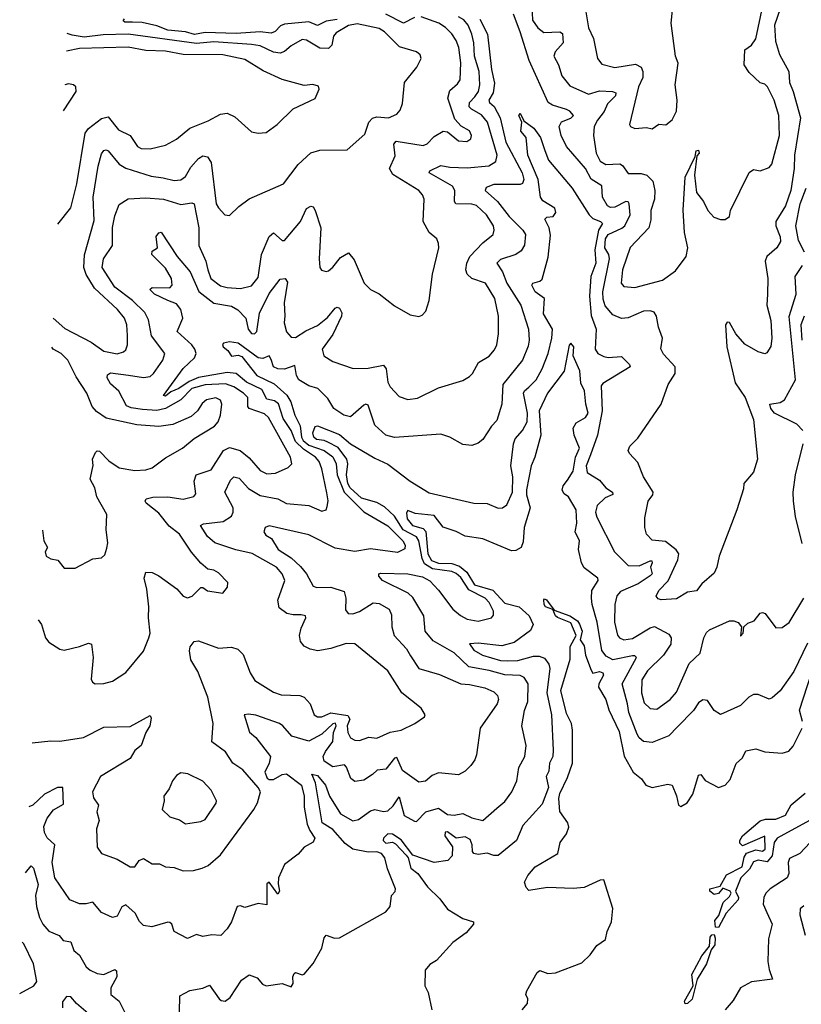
# Model space of a CAD drawing. Extents: x 1843161 to 1959474, y 907081 to 1016326.
# Tile 29 of 256: x 1844283 to 1847831, y 932131 to 936600. Entities that reach past the tile are written whole.
import ezdxf

# ---------------------------------------------------------------- set-up
doc = ezdxf.new("R2010")
doc.units = 0

msp = doc.modelspace()

# ---------------------------------------------------------------- linework, layer by layer
at = {"layer": '0CON20XD'}
for points in [[(1847775, 936765.4), (1847709.8, 936575), (1847713.5, 936503.5), (1847731.9, 936441.9), (1847774.8, 936365), (1847777.2, 936315), (1847794.9, 936274.9), (1847827.6, 936155), (1847800.6, 935985), (1847799.5, 935925), (1847783.8, 935825), (1847759.3, 935755), (1847716.4, 935685), (1847716.3, 935665), (1847735.3, 935615), (1847736.5, 935593.5), (1847720, 935565), (1847674.1, 935525.9), (1847667.9, 935505), (1847679.3, 935425), (1847677.5, 935355), (1847674.5, 935305), (1847693.5, 935235), (1847698.2, 935155), (1847692.4, 935117.6), (1847675, 935087.5), (1847665, 935084.3), (1847635, 935092.5), (1847575, 935127.5), (1847533.7, 935173.7), (1847505, 935225.7), (1847495, 935227.8), (1847487.3, 935215), (1847493.6, 935115), (1847531.3, 934951.3), (1847576.8, 934885), (1847614.4, 934785), (1847632, 934605), (1847613.6, 934546.4), (1847570, 934495), (1847569.3, 934470.7), (1847538.9, 934375), (1847458.5, 934165), (1847448.2, 934115), (1847435, 934087.5), (1847380.2, 934039.8), (1847355, 934007.1), (1847315, 934001.9), (1847265, 933971.5), (1847195, 933967.1), (1847181.1, 933971.1), (1847173.1, 933983.1), (1847185, 934008.6), (1847227.5, 934052.5), (1847270.9, 934149.1), (1847274.8, 934175), (1847263.9, 934193.9), (1847215, 934232.3), (1847155, 934237.9), (1847129.1, 934265), (1847120.8, 934295), (1847120.6, 934339.4), (1847135.5, 934415), (1847156.9, 934443.1), (1847159.3, 934455), (1847114.4, 934525), (1847089.7, 934589.7), (1847050.7, 934630.7), (1847045.7, 934645), (1847052.9, 934665), (1847088.5, 934701.5), (1847195.7, 934855), (1847227.1, 934945), (1847259.2, 934995), (1847259.2, 935025), (1847205, 935082.5), (1847193.7, 935106.3), (1847200.5, 935155), (1847183.1, 935205), (1847174.4, 935255), (1847163.5, 935273.5), (1847145, 935279.5), (1847115, 935277.3), (1847045, 935246.5), (1847015, 935244.4), (1846975, 935260.5), (1846940.9, 935300.9), (1846931.9, 935331.9), (1846931, 935365), (1846960.5, 935515), (1846956.8, 935535), (1846940, 935565), (1846942, 935605), (1846955, 935625.9), (1847016.5, 935653.5), (1847029.8, 935665), (1847054.4, 935715), (1847050, 935765), (1847045, 935773.3), (1847035, 935774.7), (1846985, 935749.4), (1846965, 935748.5), (1846952.2, 935755), (1846928.8, 935795), (1846925.9, 935845.9), (1846877.1, 935877.1), (1846851.7, 935925), (1846765.3, 936025), (1846740.6, 936075), (1846732, 936115), (1846743.2, 936136.8), (1846785, 936152.8), (1846796.5, 936165), (1846781.1, 936185), (1846765, 936192.9), (1846701.9, 936211.9), (1846682.5, 936225), (1846595.8, 936415), (1846555.7, 936545), (1846524, 936625)], [(1846608.6, 936665), (1846611.4, 936598.6), (1846635, 936564), (1846662.5, 936542.5), (1846735, 936546.1), (1846747.8, 936537.8), (1846750.7, 936495), (1846714.1, 936455), (1846708.2, 936435), (1846728.9, 936395), (1846744.6, 936345), (1846780.2, 936300.2), (1846865, 936262), (1846915, 936277.4), (1846974.7, 936274.7), (1846988.9, 936268.9), (1846987.3, 936255), (1846951.8, 936218.2), (1846936.6, 936183.4), (1846906.4, 936145), (1846890.4, 936115), (1846887.5, 936075), (1846900.6, 935995), (1846918.5, 935958.5), (1846943.8, 935943.8), (1847006.8, 935946.8), (1847019.2, 935939.2), (1847045, 935901.9), (1847105, 935901.6), (1847130, 935895), (1847156.8, 935866.8), (1847167.1, 935825), (1847165.4, 935785), (1847148.2, 935735), (1847148.5, 935691.5), (1847138.9, 935655), (1847055, 935565.6), (1847019.4, 935465), (1847014.1, 935405), (1847025, 935389.5), (1847075.4, 935385.4), (1847201.7, 935418.3), (1847259.8, 935460.2), (1847309.2, 935525), (1847316.7, 935565), (1847301.6, 935635), (1847294.6, 935735.4), (1847304.4, 935885.6)], [(1846851, 936645), (1846865, 936563.8), (1846888.5, 936515), (1846906.5, 936425), (1846925, 936398.1), (1846985, 936383.6), (1847079.2, 936399.2), (1847104.5, 936385), (1847112.5, 936365), (1847112.4, 936337.6), (1847092.7, 936295), (1847051.4, 936125), (1847056.2, 936115), (1847075, 936106.9), (1847128.6, 936111.4), (1847155, 936105.7), (1847185, 936125.7), (1847217, 936123), (1847245, 936145.7), (1847264, 936185), (1847267.6, 936235), (1847258, 936305), (1847272.4, 936402.4), (1847260.5, 936435), (1847240, 936585), (1847247, 936643)], [(1847304.4, 935885.6), (1847350, 935980), (1847354.3, 936005.7), (1847365, 936008.5), (1847367.2, 935995), (1847357.4, 935982.6), (1847346.9, 935895), (1847356, 935816), (1847387.1, 935775), (1847407.1, 935735), (1847434.5, 935704.5), (1847465, 935693.8), (1847485, 935694), (1847505, 935707.5), (1847510.6, 935735), (1847595, 935906.2), (1847615, 935920), (1847645, 935914.2), (1847685, 935930), (1847698.2, 935945), (1847731.6, 936075), (1847729.6, 936165), (1847707.7, 936235), (1847678.5, 936295), (1847665, 936307.5), (1847644.6, 936314.6), (1847595, 936360.4), (1847572.1, 936395), (1847575, 936463.3), (1847605.6, 936485), (1847625, 936514), (1847656.9, 936663.1)], [(1846372.5, 936602.5), (1846406, 936535), (1846424.2, 936374.2), (1846438.1, 936311.9), (1846431.9, 936268.1), (1846413.1, 936235), (1846415.2, 936225.2), (1846436.6, 936206.6), (1846464.1, 936155), (1846490.3, 936045), (1846563.7, 935905), (1846571.3, 935875), (1846565, 935857.1), (1846555, 935852.1), (1846435, 935852), (1846401.1, 935838.9), (1846396.5, 935825), (1846451.8, 935775), (1846505, 935706.7), (1846567.7, 935645), (1846578.7, 935625), (1846575, 935576.7), (1846559.3, 935550.7), (1846535.8, 935534.2), (1846465, 935512.4), (1846448.7, 935495), (1846475, 935455.6), (1846494.8, 935405), (1846558.1, 935305), (1846593.1, 935195), (1846595.9, 935145), (1846591.2, 935118.8), (1846565.3, 935055), (1846475.9, 934945), (1846471.5, 934855), (1846448.7, 934781.3), (1846424.3, 934755), (1846385, 934694.2), (1846365, 934678.6), (1846335, 934668.1), (1846295, 934671.4), (1846235, 934705.8), (1846195, 934719.2), (1845985, 934704.5), (1845945, 934714.6), (1845895, 934759.4), (1845865, 934850), (1845855, 934855.7), (1845845, 934850.5), (1845785, 934798), (1845755, 934805.9), (1845708.7, 934835), (1845681.2, 934881.2), (1845636.9, 934926.9), (1845595, 934938), (1845550.6, 934965), (1845538.9, 934985), (1845531.4, 935031.4), (1845485, 935013.9), (1845455, 935015.3), (1845434.6, 935025), (1845425, 935057.5), (1845415, 935074.2), (1845387.1, 935062.9), (1845365, 935065.3), (1845275, 935132), (1845235, 935137.5), (1845208.3, 935131.7), (1845203.3, 935126.7), (1845206.7, 935115), (1845228.4, 935098.4), (1845245, 935073.1), (1845275, 935077.2), (1845291.3, 935071.3), (1845359.2, 934985), (1845438.1, 934948.1), (1845495.3, 934895.3), (1845514, 934865), (1845531.7, 934805), (1845556.3, 934756.3), (1845562.7, 934705), (1845570.5, 934689.5), (1845595, 934669), (1845665.1, 934645.1), (1845705, 934616.3), (1845719.7, 934585), (1845724.4, 934535), (1845755.6, 934455), (1845845, 934366.8), (1845955, 934303.3), (1846022.9, 934235), (1846033.2, 934215), (1846031.2, 934198.8), (1845997.6, 934182.4), (1845875, 934198.5), (1845805, 934187), (1845715, 934201.4), (1845595, 934262.7), (1845415, 934303.3), (1845397.5, 934295), (1845391.5, 934275), (1845400.9, 934260.9), (1845425.4, 934245), (1845456.2, 934195), (1845515, 934158.1), (1845558.2, 934118.2), (1845584.7, 934085), (1845615, 934028.2), (1845632.6, 934022.6), (1845695, 934023.8), (1845755.4, 934005), (1845764.1, 933975), (1845762, 933922), (1845774.5, 933904.5), (1845795, 933903.8), (1845825, 933913.2), (1845887, 933953), (1845915, 933950.5), (1845960, 933925), (1845971.2, 933898.8), (1845972.3, 933845), (1845982.5, 933805), (1846039.3, 933745), (1846057.8, 933712.2), (1846095.6, 933655), (1846188.5, 933628.5), (1846285, 933585.3), (1846325, 933583.1), (1846395, 933567.6), (1846435, 933549.2), (1846452.1, 933532.1), (1846457.1, 933515), (1846451.2, 933495), (1846373.3, 933385), (1846356.2, 933263.8), (1846348.9, 933241.1), (1846330.8, 933215), (1846305, 933189.2), (1846275, 933172), (1846185, 933181.5), (1846155, 933170), (1846125, 933144.4), (1846095, 933139.5), (1846021.5, 933191.5), (1845995, 933251.5), (1845985, 933248.8), (1845945, 933197.5), (1845905.8, 933194.2), (1845885, 933173.6), (1845845, 933148.9), (1845805, 933142.2), (1845785.9, 933155.9), (1845767, 933207), (1845757.4, 933217.4), (1845705, 933208.2), (1845665.4, 933235), (1845661.1, 933255), (1845671.2, 933278.8), (1845705, 933323.8), (1845707.8, 933365), (1845719.8, 933395), (1845717.4, 933407.4), (1845705, 933404.1), (1845655, 933357.6), (1845595, 933325.8), (1845518.1, 933348.1), (1845477.5, 933395), (1845462, 933405), (1845355, 933443.1), (1845321.7, 933448.3), (1845302.5, 933445), (1845326.8, 933366.8), (1845355, 933342.5), (1845421.2, 933255), (1845415.2, 933225), (1845395.3, 933185), (1845407.1, 933157.1), (1845415, 933150.9), (1845435, 933150.7), (1845475, 933173.6), (1845495, 933177.6), (1845561.6, 933125), (1845575.2, 933075), (1845574.8, 933025), (1845588.8, 932948.8), (1845599.8, 932919.8), (1845623.3, 932885), (1845615, 932867.5), (1845575, 932843.8), (1845547.4, 932812.6), (1845484.5, 932765.5), (1845457.5, 932705), (1845457.1, 932677.1), (1845462, 932645), (1845455, 932631.2), (1845415.7, 932685.7), (1845405, 932678), (1845405, 932582), (1845365, 932588.1), (1845305, 932570.6), (1845285, 932577.8), (1845270, 932575), (1845244.6, 932505), (1845225, 932472.9), (1845196.6, 932443.4), (1845155, 932445.6), (1845115, 932439.1), (1845085, 932447.5), (1845045, 932430), (1844985, 932460.8), (1844974, 932494), (1844965, 932501.8), (1844955, 932503.8), (1844883.1, 932483.1), (1844845, 932489.2), (1844827.4, 932507.4), (1844807.3, 932545), (1844765, 932582.7), (1844746.9, 932573.1), (1844725, 932531.5), (1844705, 932524.2), (1844655, 932546.9), (1844615, 932594), (1844585, 932586.7), (1844555, 932587.5), (1844510, 932605), (1844443.1, 932705), (1844430, 932775), (1844443.3, 932855), (1844407.1, 932887.1), (1844395, 932910), (1844392.4, 932937.6), (1844408.2, 932975), (1844437, 933013), (1844481.4, 933038.6), (1844478.8, 933115), (1844455, 933114.5), (1844396, 933084), (1844342.5, 933035), (1844325, 933027.3)], [(1844339.4, 933318), (1844425, 933327.5), (1844465.9, 933325.9), (1844572.4, 933342.4), (1844665, 933388.9), (1844785, 933391.4), (1844875, 933441.2), (1844879.6, 933429.6), (1844873.9, 933395), (1844855.4, 933365), (1844834.8, 933305.3), (1844805, 933283.6), (1844784.1, 933245.9), (1844649.6, 933165), (1844613.1, 933095), (1844617.6, 933067.6), (1844641.5, 933035), (1844633.3, 933005), (1844644.2, 932965), (1844632.1, 932927.9), (1844634, 932844), (1844653.8, 932815), (1844725, 932790), (1844785, 932754.7), (1844805, 932755.5), (1844825, 932784), (1844845, 932792.5), (1844885, 932768.4), (1844918, 932768), (1844945, 932755.4), (1844985, 932751.8), (1845025.9, 932735.9), (1845071.8, 932738.2), (1845111.7, 932748.3), (1845138.7, 932761.3), (1845195, 932808.8), (1845345.7, 933015), (1845362.2, 933045), (1845375.5, 933095), (1845366.2, 933115), (1845295.8, 933195.8), (1845251.1, 933225), (1845217.2, 933277.2), (1845155, 933322.9), (1845160.6, 933405), (1845137.5, 933525), (1845092, 933642), (1845059.2, 933695), (1845053.2, 933735), (1845057.2, 933752.8), (1845075, 933777.5), (1845095, 933781.1), (1845185, 933746.8), (1845245, 933752.7), (1845272.7, 933742.7), (1845298.1, 933718.1), (1845328.7, 933635), (1845350.2, 933600.2), (1845435, 933547.7), (1845470, 933535), (1845555, 933532.5), (1845575, 933525.6), (1845601.5, 933495), (1845620, 933445), (1845635, 933436.4), (1845655, 933435.4), (1845695, 933453.5), (1845772.1, 933442.1), (1845782, 933425), (1845769.2, 933395), (1845772, 933365), (1845785, 933340), (1845805, 933330), (1845825, 933328.9), (1845867.3, 933342.7), (1845905, 933339.6), (1845965, 933366.2), (1846015, 933375.8), (1846076.2, 933405), (1846120, 933435), (1846123.8, 933445), (1846106, 933475), (1846018.1, 933545), (1845954.6, 933644.6), (1845805, 933766.7), (1845765, 933769.3), (1845695, 933745.8), (1845636, 933736), (1845602.2, 933742.2), (1845575, 933757.1), (1845558.1, 933778.1), (1845553.8, 933805), (1845561.1, 933838.9), (1845582, 933885), (1845580, 933895), (1845560.8, 933899.2), (1845525, 933898.2), (1845495.3, 933905.3), (1845460.5, 933930.5), (1845455.4, 933965.4), (1845486.2, 934055), (1845475.3, 934085), (1845448.1, 934115), (1845337.8, 934177.8), (1845263.8, 934193.8), (1845168.5, 934225), (1845135.4, 934255), (1845104.4, 934305), (1845117.4, 934312.6), (1845207.2, 934322.8), (1845245, 934346.5), (1845252.5, 934365), (1845251.4, 934385), (1845213.6, 934455), (1845239.7, 934510.3), (1845255, 934524.6), (1845278.7, 934518.7), (1845322.3, 934472.3), (1845375, 934440), (1845455, 934425.3), (1845495, 934404.6), (1845595.3, 934395.3), (1845655, 934370), (1845673.8, 934375), (1845679.1, 934390.9), (1845683.5, 934416.5), (1845677.3, 934452.7), (1845655, 934562), (1845641.9, 934595), (1845625.2, 934615), (1845571.6, 934651.6), (1845535.3, 934685), (1845515.7, 934735), (1845479.8, 934789.8), (1845457.2, 934857.2), (1845439.8, 934869.8), (1845405, 934877.8), (1845382.3, 934922.3), (1845313.4, 934955), (1845265, 934994.1), (1845225, 934999.4), (1845095, 934975.5), (1845051.9, 934958.1), (1845005, 934925.9), (1844969, 934911), (1844945, 934890.8), (1844935.8, 934895), (1845025, 935017.7), (1845076.9, 935065), (1845083.5, 935085), (1845078.8, 935105), (1845065, 935124.7), (1844998.5, 935185), (1845023.1, 935245), (1845015.2, 935285), (1844995, 935310.4), (1844955.6, 935325.6), (1844895, 935354.3), (1844874.4, 935375.6), (1844884.7, 935385.3), (1844965, 935382.7), (1844975.3, 935395), (1844972.1, 935425), (1844945, 935471.8), (1844883.5, 935535), (1844885, 935550), (1844907.9, 935565), (1844903.2, 935616.8), (1844915, 935633.1), (1844925, 935635.7), (1844997.7, 935525), (1845056.4, 935456.4), (1845096.8, 935366.8), (1845165, 935314.3), (1845245, 935299.5), (1845273.4, 935283.4), (1845309.6, 935245), (1845320.5, 935195), (1845335, 935175.4), (1845349.2, 935175), (1845359.7, 935185), (1845371.8, 935268.2), (1845415, 935356.8), (1845465, 935422.9), (1845487.5, 935425), (1845498.7, 935408.7), (1845484.3, 935315.7), (1845486.7, 935256.7), (1845484.1, 935224.1), (1845495, 935182.9), (1845515, 935160), (1845535, 935158.2), (1845581.8, 935188.2), (1845635, 935211.7), (1845680.9, 935249.1), (1845715, 935291.1), (1845725, 935295.6), (1845735, 935290.8), (1845745, 935270), (1845743.9, 935255), (1845705, 935171.8), (1845656.9, 935105), (1845664.2, 935075), (1845705, 935049.4), (1845796.8, 935016.8), (1845865, 935018.8), (1845935, 935031.6), (1845947.3, 935015), (1845954, 934955), (1845965, 934934.2), (1846005, 934889.4), (1846045, 934875.7), (1846088.2, 934881.8), (1846185, 934928.9), (1846295, 934963.3), (1846325, 934980.6), (1846338.9, 934995), (1846365.4, 935044.6), (1846415, 935073.1), (1846438.3, 935101.7), (1846449.2, 935125), (1846456.9, 935175), (1846456.2, 935255), (1846440, 935335), (1846397.5, 935405), (1846335, 935425.3), (1846313.8, 935445), (1846307.7, 935465), (1846312.2, 935495), (1846327.2, 935525), (1846385, 935587.5), (1846432.5, 935625), (1846437.7, 935645), (1846434.7, 935665), (1846402.6, 935715), (1846357, 935757), (1846335, 935763.5), (1846262.5, 935765), (1846257.3, 935775), (1846257.9, 935825), (1846247.8, 935845), (1846141.4, 935905), (1846144.2, 935915), (1846195, 935939.3), (1846235, 935931.4), (1846315, 935927.9), (1846412.3, 935937.7), (1846445, 935956.9), (1846450.5, 935985), (1846406.9, 936135), (1846379.3, 936169.3), (1846333.6, 936193.6), (1846323.6, 936205), (1846324.7, 936225), (1846349.9, 936250.1), (1846365.2, 936275), (1846371.4, 936305), (1846369.3, 936365), (1846347.9, 936435), (1846345.2, 936495), (1846336.2, 936535), (1846318.7, 936575), (1846299.3, 936599.3), (1846275, 936614.2)], [(1844367.1, 933876.3), (1844382.4, 933855), (1844400, 933795), (1844415, 933774.6), (1844465, 933742.9), (1844485, 933738.6), (1844555, 933754.5), (1844595, 933770.7), (1844609.6, 933765), (1844616.7, 933705), (1844607.1, 933607.1), (1844613.3, 933593.3), (1844625, 933586), (1844665, 933586.9), (1844705, 933597.8), (1844765, 933637.5), (1844845.6, 933734.4), (1844870, 933795), (1844875.7, 933815), (1844868.1, 933885), (1844870, 933935), (1844860.8, 934015), (1844847.5, 934065), (1844855, 934092), (1844885, 934091.1), (1844915, 934075.5), (1844996.2, 934016.2), (1845025, 933984.2), (1845045, 933976.7), (1845066.4, 933983.6), (1845105, 934022.5), (1845115, 934022.5), (1845135, 934007.5), (1845205, 933997.5), (1845226.7, 934025), (1845227.5, 934045), (1845185, 934090), (1845165, 934101.2), (1845136.4, 934106.4), (1845105, 934133.8), (1845063.4, 934183.4), (1845008.9, 934265), (1844961.7, 934301.7), (1844915, 934359.7), (1844857.1, 934405), (1844851.9, 934415), (1844857.5, 934425), (1844886.7, 934433.3), (1844955.3, 934434.7), (1845025, 934423.2), (1845074, 934436), (1845082.1, 934447.9), (1845075.7, 934505), (1845084.7, 934535), (1845152.7, 934557.3), (1845208.8, 934645), (1845235, 934658.1), (1845284.4, 934644.4), (1845325, 934611.8), (1845375, 934554.6), (1845405, 934538.4), (1845445, 934541.3), (1845502.4, 934567.6), (1845517.8, 934585), (1845513.1, 934615), (1845412.5, 934795), (1845395, 934811.7), (1845325.3, 934835), (1845318.9, 934845), (1845318.9, 934885), (1845299.2, 934905), (1845255, 934933.5), (1845217.4, 934947.4), (1845125, 934942.9), (1845065, 934926.8), (1845015.1, 934874.9), (1844944.9, 934835.1), (1844905, 934826.4), (1844840.4, 934830.4), (1844789, 934839), (1844768.3, 934848.3), (1844733.4, 934913.4), (1844695, 934947.7), (1844679.5, 934975), (1844681.5, 934988.5), (1844695, 934997.5), (1844776.6, 934986.6), (1844845, 934976.3), (1844875, 934980.8), (1844891.2, 934995), (1844932.9, 935055), (1844941.8, 935085), (1844881.6, 935165), (1844868.3, 935238.3), (1844851.8, 935271.8), (1844795.7, 935325.7), (1844715, 935385.9), (1844656.7, 935475), (1844662.9, 935515), (1844704.6, 935575), (1844705, 935657.5), (1844715, 935710), (1844735, 935760.8), (1844775, 935787.8), (1844855, 935792.3), (1844935.2, 935785.2), (1845015, 935761.3), (1845065, 935769.4), (1845074.5, 935764.5), (1845096.3, 935656.3), (1845095.8, 935575), (1845128, 935505), (1845137.5, 935465), (1845151.2, 935425), (1845195, 935392.8), (1845225, 935384.3), (1845285, 935380), (1845335, 935392.1), (1845365, 935430.8), (1845380.6, 935535), (1845415, 935615.6), (1845435, 935632.2), (1845475, 935597.8), (1845485, 935597.8), (1845557.6, 935685), (1845585, 935743.1), (1845605, 935754.4), (1845615, 935750.8), (1845625, 935734), (1845650.5, 935655), (1845642.1, 935515), (1845645.8, 935475), (1845653.4, 935463.4), (1845675, 935457.5), (1845685, 935460.8), (1845705, 935476.9), (1845739.3, 935520.7), (1845775, 935541.5), (1845800.9, 935510.9), (1845847.1, 935405), (1845875, 935376), (1845915.5, 935355.5), (1845985, 935301.2), (1846055, 935260), (1846095, 935253.3), (1846110.5, 935259.5), (1846127.5, 935277.5), (1846142.5, 935325), (1846156.9, 935445), (1846185.8, 935565), (1846184.1, 935584.1), (1846176.7, 935605), (1846142, 935635), (1846114.3, 935685), (1846119.5, 935785), (1846111.5, 935805), (1846094.4, 935825), (1845977, 935897), (1845961.3, 935925), (1845986.9, 935983.1), (1845981.6, 936035), (1845991.6, 936048.4), (1846115, 936030), (1846132.6, 936037.4), (1846165, 936070), (1846205, 936094.4), (1846225, 936091.4), (1846275, 936051.1), (1846313.2, 936046.8), (1846331.1, 936058.9), (1846334.4, 936075), (1846325, 936095.8), (1846286.7, 936116.7), (1846258.3, 936148.3), (1846226.5, 936245), (1846235, 936279.6), (1846270.6, 936309.4), (1846282.7, 936327.3), (1846285.2, 936405.2), (1846276.5, 936475), (1846265, 936506.7), (1846245, 936536.2), (1846216.8, 936565), (1846185.3, 936585), (1846105, 936614.2)], [(1845725, 936600.7), (1845675, 936593.5), (1845635, 936574.7), (1845595, 936590.2), (1845485, 936579.5), (1845466.9, 936573.1), (1845443.3, 936546.7), (1845425, 936538.7), (1845375, 936545.1), (1845265, 936537.3), (1845125, 936542), (1845076.2, 936533.8), (1845035, 936544.9), (1844955, 936553.4), (1844905, 936573.1), (1844838.3, 936588.3), (1844795, 936588.7), (1844759.6, 936589.6), (1844752.5, 936595), (1844759.1, 936605)], [(1846075, 936609.8), (1846025, 936584.1), (1845945.4, 936625.4)], [(1844434.9, 935245.9), (1844488.4, 935198.4), (1844606.9, 935136.9), (1844665, 935096.3), (1844725.8, 935084.2), (1844755, 935092.5), (1844765, 935102.5), (1844771.8, 935125), (1844772.6, 935167.4), (1844769.3, 935215), (1844758.2, 935245), (1844727.5, 935285), (1844622.3, 935382.3), (1844584.1, 935444.1), (1844574.8, 935475), (1844576.9, 935533.1), (1844621.7, 935688.3), (1844617.2, 935795), (1844639.1, 935935), (1844655, 935990.8), (1844665, 936007.1), (1844675, 936010), (1844685.2, 936005.2), (1844734.6, 935945), (1844765, 935925.8), (1844880.1, 935890.1), (1844935, 935881.9), (1844985, 935870.2), (1845015, 935873.1), (1845035, 935889.2), (1845059.2, 935930.8), (1845095, 935970), (1845115, 935981.9), (1845135, 935978.6), (1845152.9, 935952.9), (1845175.5, 935765), (1845185, 935745.8), (1845215, 935714), (1845235, 935712), (1845277.2, 935752.8), (1845325, 935787.8), (1845480, 935855), (1845546.7, 935943.3), (1845605, 935995.6), (1845645, 936007.9), (1845770.3, 936009.7), (1845849.4, 936080.6), (1845868.2, 936135), (1845885, 936153.1), (1845905, 936159.3), (1845957.5, 936155), (1845995, 936171.9), (1846009.7, 936190.3), (1846020.4, 936219.6), (1846030, 936315), (1846085.6, 936384.4), (1846106.2, 936425), (1846100.5, 936440.5), (1846084.3, 936454.3), (1846006.7, 936476.7), (1845938.9, 936545), (1845915, 936560.6), (1845815, 936581), (1845775, 936574.2), (1845719.6, 936540.4), (1845707.4, 936525), (1845699.8, 936485), (1845685, 936469.5), (1845645, 936471.7), (1845585, 936507.9), (1845565, 936510), (1845515, 936481.6), (1845484.5, 936455.5), (1845465, 936448.5), (1845435, 936453.4), (1845375, 936481.1), (1845335, 936488.5), (1845165, 936499.9), (1845085, 936492.4), (1844775.3, 936535.3), (1844662.5, 936532.5), (1844575, 936521.5), (1844520.9, 936530.9), (1844498.9, 936537.8)], [(1844456.1, 935673), (1844515, 935746), (1844542.2, 935855), (1844580.2, 936085), (1844595, 936106.7), (1844655, 936151.6), (1844685, 936159.5), (1844731.2, 936101.2), (1844784.7, 936074.7), (1844817.5, 936025), (1844835, 936015.6), (1844875, 936014.6), (1844945, 936030.6), (1844995, 936058.6), (1845055, 936108.2), (1845138.4, 936141.6), (1845195, 936171.3), (1845225, 936175.4), (1845259.2, 936159.2), (1845335, 936092), (1845365, 936086), (1845402.3, 936087.7), (1845451.2, 936125), (1845525, 936195.8), (1845625, 936243.3), (1845642.5, 936285), (1845638.8, 936298.8), (1845614.1, 936305.9), (1845575, 936302), (1845475, 936329.5), (1845388.2, 936368.2), (1845305, 936419.2), (1845205, 936440.9), (1845025, 936442.1), (1844945, 936458.1), (1844855, 936460.2), (1844774.8, 936475.2), (1844555, 936469.6), (1844495, 936458.1)], [(1844481.5, 936186.5), (1844538.8, 936275), (1844537.5, 936295), (1844527.5, 936305), (1844505, 936308.6), (1844487.4, 936304.4)], [(1845008.8, 932095), (1845010.7, 932169.3), (1845055, 932192.7), (1845115, 932204.5), (1845145, 932218.1), (1845188.6, 932155), (1845197.3, 932147.3), (1845215.5, 932144.5), (1845238.7, 932161.3), (1845289.8, 932240.2), (1845325, 932264.7), (1845360.9, 932250.8), (1845385, 932222.9), (1845402.5, 932215), (1845475, 932224.5), (1845515, 932210.6), (1845524.4, 932225), (1845522.9, 932255), (1845529.7, 932270.3), (1845535, 932275.6), (1845565, 932264.4), (1845575, 932267.5), (1845615, 932316), (1845654, 932385), (1845665, 932432.5), (1845675, 932444), (1845711.7, 932431.7), (1845735, 932432.2), (1845945, 932550.8), (1845964.5, 932575.5), (1845971.1, 932625), (1845987.6, 932642.4), (1845989.2, 932655), (1845952.3, 932745), (1845940.6, 932795), (1845925.2, 932815), (1845905, 932823.1), (1845865, 932820.9), (1845795, 932835.1), (1845760, 932860), (1845705, 932924.8), (1845655.7, 932955), (1845625.7, 933135.7), (1845608.8, 933175), (1845635, 933169.7), (1845671.1, 933125), (1845689.5, 933075), (1845739.1, 932995), (1845795, 932963.2), (1845820.8, 932969.2), (1845875, 933008.5), (1845894.6, 933015.4), (1845935, 933005.4), (1845955, 933009.2), (1845978.3, 933031.7), (1846005, 933071.9), (1846027.8, 932987.8), (1846075, 932962), (1846085, 932961.2), (1846126.9, 933005), (1846185, 933021.8), (1846225, 932993.1), (1846255, 932989.5), (1846295, 932996.2), (1846335, 932977.5), (1846385, 932965.5), (1846448.7, 933021.3), (1846485, 933052.1), (1846517.2, 933095), (1846539.6, 933145), (1846548.5, 933205), (1846576.9, 933255), (1846582.3, 933305), (1846562.2, 933395), (1846574.7, 933465), (1846589.4, 933505), (1846591.5, 933585), (1846573.7, 933613.7), (1846555, 933622.9), (1846485, 933626.9), (1846415, 933646.5), (1846322.7, 933662.7), (1846255, 933725.9), (1846160.2, 933780.2), (1846123.6, 933825), (1846118.1, 933895), (1846067.2, 933977.2), (1846046.4, 933996.4), (1845930, 934055), (1845913.8, 934075), (1845913.3, 934085), (1845922.6, 934087.4), (1846045.3, 934084.7), (1846111.2, 934071.2), (1846145, 934053.2), (1846185, 934011.5), (1846248.6, 933925), (1846284.2, 933895.8), (1846315, 933879.7), (1846365, 933870.7), (1846424.5, 933885.5), (1846433.2, 933896.8), (1846433.5, 933915), (1846414.1, 933955), (1846396, 933975), (1846322.3, 934012.3), (1846285, 934067.7), (1846265, 934085.7), (1846245, 934096), (1846157.3, 934107.3), (1846120.9, 934130.9), (1846109.5, 934155), (1846095.7, 934235), (1846085, 934252.6), (1846024.2, 934284.2), (1845985, 934346.7), (1845939.7, 934389.7), (1845905, 934408.8), (1845835, 934429.1), (1845783.4, 934475), (1845773.4, 934495), (1845766, 934535), (1845773.1, 934585), (1845767.9, 934605), (1845728.2, 934658.2), (1845682.2, 934682.2), (1845665, 934690.8), (1845630.8, 934695), (1845617.8, 934705), (1845613.8, 934725), (1845625, 934754), (1845635, 934756.2), (1845735, 934717.2), (1845784.5, 934675), (1845895, 934610.6), (1845955, 934583.1), (1846055, 934505.3), (1846142.3, 934452.3), (1846345, 934405.6), (1846405, 934404), (1846455, 934382.9), (1846475, 934384.4), (1846495, 934398.8), (1846520.3, 934455), (1846521.7, 934525), (1846512.8, 934575), (1846525.2, 934675), (1846532.1, 934697.9), (1846565, 934735.4), (1846586.6, 934775), (1846588.6, 934815), (1846569.9, 934905), (1846574.2, 934915.8), (1846595, 934932.5), (1846627.1, 934965), (1846655, 935015.5), (1846682, 935085), (1846698.5, 935155), (1846701.1, 935195), (1846661.2, 935265), (1846665, 935334.2), (1846623.1, 935365), (1846607.3, 935395), (1846611.9, 935405), (1846645, 935413.6), (1846655, 935423.3), (1846682, 935522), (1846692.7, 935622.7), (1846686, 935655), (1846667.1, 935695), (1846675.6, 935704.4), (1846705, 935707.3), (1846716.2, 935725), (1846711.9, 935745), (1846658.2, 935778.2), (1846647.7, 935795), (1846636.7, 935875), (1846589.5, 935985), (1846581.5, 936065), (1846558.2, 936095), (1846561.9, 936135), (1846549.2, 936165), (1846555, 936176.7), (1846571.7, 936141.7), (1846617.8, 936107.8), (1846646.7, 936065), (1846666.7, 936006.7), (1846682.9, 935962.9), (1846791.8, 935835), (1846867.6, 935715), (1846885, 935698.1), (1846919.6, 935685), (1846929, 935675), (1846910.8, 935645), (1846893.7, 935555), (1846897.8, 935495), (1846875.5, 935435), (1846869.5, 935345), (1846877.7, 935257.7), (1846900.6, 935195), (1846896.1, 935105), (1846907.8, 935085), (1846935, 935072), (1846955, 935067.3), (1847015, 935071.1), (1847051.1, 935035), (1847054.3, 935025), (1846930.8, 934949.2), (1846922.4, 934937.6), (1846926.9, 934825), (1846906, 934715), (1846873.8, 934625), (1846854.7, 934575), (1846858.6, 934545), (1846915, 934510), (1846943.3, 934475), (1846974.2, 934455), (1846975.8, 934445), (1846940.6, 934429.4), (1846905, 934395.6), (1846896.5, 934365), (1846902.6, 934342.6), (1846983.6, 934185), (1847045, 934122.2), (1847095, 934121.3), (1847145, 934144.1), (1847153.2, 934143.2), (1847154.7, 934135), (1847147, 934115), (1847154.7, 934085), (1847145, 934075.3), (1847090.7, 934039.3), (1847010.5, 934005), (1846994, 933985), (1846984.1, 933945), (1846983, 933865), (1846996.7, 933806.7), (1847005.6, 933795), (1847025, 933785.9), (1847065, 933790.7), (1847145, 933839.2), (1847165, 933845.3), (1847230.3, 933810.3), (1847241.2, 933795), (1847239.1, 933765), (1847205, 933715.5), (1847132.7, 933645), (1847106.7, 933603.3), (1847106.3, 933545), (1847118.6, 933498.6), (1847145, 933473.8), (1847175, 933470), (1847236.2, 933513.8), (1847265, 933547.7), (1847322.5, 933677.5), (1847371.5, 933725), (1847388.6, 933795), (1847400.9, 933819.1), (1847415, 933831.4), (1847505, 933872), (1847525, 933872), (1847544.1, 933864.1), (1847560, 933845), (1847555, 933802.5), (1847566.7, 933815), (1847570, 933845), (1847588.8, 933861.2), (1847617.8, 933872.2), (1847644.3, 933905.7), (1847655, 933908.8), (1847666.7, 933905), (1847715, 933840), (1847745, 933841.4), (1847775.9, 933864.1), (1847842.9, 933975)], [(1847846, 935545), (1847818.4, 935598.4), (1847805.8, 935665), (1847825.6, 935764.4), (1847853, 935835)], [(1847838.2, 934735), (1847810.8, 934765), (1847710, 934815), (1847693.5, 934835), (1847688, 934855), (1847735, 934862.5), (1847754.8, 934875.2), (1847804.2, 934965), (1847776.7, 935253.3), (1847808.6, 935355), (1847803.3, 935435), (1847836, 935485)], [(1847844.8, 935255), (1847829.2, 935215), (1847833.2, 935145)], [(1847859.6, 933770.4), (1847797.9, 933642.1), (1847735, 933554.4), (1847698.3, 933521.7), (1847685, 933516), (1847635, 933537.1), (1847615, 933537.1), (1847592.5, 933525), (1847555, 933486.9), (1847465, 933445.8), (1847435, 933464), (1847405, 933509.4), (1847385, 933512.7), (1847365, 933498.9), (1847341.5, 933465), (1847269, 933391), (1847230.4, 933349.6), (1847155, 933318.8), (1847115, 933324.4), (1847095, 933341.1), (1847086.8, 933356.8), (1847047.9, 933455), (1847042.8, 933495), (1847017.3, 933585), (1847083.3, 933705), (1847075, 933713.3), (1847065, 933712.8), (1846975, 933694.7), (1846945, 933711.3), (1846926.2, 933736.2), (1846905, 933866), (1846882.4, 933945), (1846879.5, 933975), (1846880.8, 934009.2), (1846908.6, 934055), (1846907.5, 934065), (1846845, 934111.8), (1846832.8, 934135), (1846819.8, 934195), (1846824.8, 934235), (1846805.4, 934275.4), (1846812.1, 934315), (1846808.8, 934375), (1846775, 934434.6), (1846755, 934448), (1846745.3, 934465), (1846750.2, 934485), (1846769.4, 934510.6), (1846795, 934550.5), (1846806.2, 934613.8), (1846824.6, 934655), (1846800.7, 934715), (1846796, 934746), (1846809.5, 934770.5), (1846851.7, 934795), (1846864, 934815), (1846852.9, 934855), (1846846.8, 934915), (1846830.7, 934950.7), (1846825.9, 935005.9), (1846795.3, 935075), (1846799.1, 935115), (1846785, 935132), (1846777.6, 935122.4), (1846754.4, 935005), (1846678.8, 934905), (1846642, 934825), (1846648.8, 934715), (1846622, 934615), (1846605.3, 934575), (1846584, 934466), (1846583.8, 934443.8), (1846599.8, 934385), (1846572.6, 934295), (1846569.1, 934230.8), (1846559.3, 934205), (1846535, 934191.1), (1846515, 934189.3), (1846385, 934244.4), (1846305, 934255.9), (1846265, 934277.7), (1846205, 934296.9), (1846165, 934349), (1846079.1, 934359.2), (1846045, 934372.5), (1846038.8, 934361.2), (1846042.7, 934335), (1846066.4, 934305), (1846115, 934290), (1846127.1, 934277.1), (1846135.9, 934175), (1846153.1, 934145), (1846185, 934133.8), (1846245, 934131.3), (1846279, 934119), (1846312.3, 934092.3), (1846347.7, 934035), (1846430.9, 934010.9), (1846485, 933952.3), (1846550.6, 933935), (1846595.8, 933895), (1846613.5, 933855), (1846602.3, 933827.7), (1846527.3, 933772.7), (1846471.2, 933758.8), (1846365, 933770.5), (1846325, 933766.7), (1846345, 933738.8), (1846383.3, 933715), (1846465, 933692), (1846499.3, 933689.3), (1846545, 933691.6), (1846615, 933710.7), (1846641.8, 933711.8), (1846665, 933701.8), (1846685.9, 933675), (1846690, 933655), (1846675.5, 933545), (1846696.5, 933445), (1846704.7, 933285), (1846702.9, 933255), (1846687.6, 933225), (1846685, 933188.8), (1846672.3, 933165), (1846683.3, 933115), (1846655, 933039.2), (1846567.3, 932942.8), (1846538.9, 932875), (1846455, 932806.5), (1846435, 932806.2), (1846405, 932816.6), (1846365, 932810.9), (1846345.3, 932815.3), (1846337.9, 932825), (1846337.6, 932855), (1846328.3, 932878.3), (1846305, 932890.5), (1846264.5, 932884.5), (1846225, 932913.4), (1846215, 932912.7), (1846213.2, 932895), (1846248.5, 932845), (1846245.6, 932804.4), (1846226.2, 932783.8), (1846165.3, 932774.7), (1846068.3, 932808.3), (1846015, 932877.2), (1845975, 932903.1), (1845955, 932904.5), (1845934.4, 932885), (1845933.2, 932875), (1845945, 932863), (1845975, 932866.5), (1845989.5, 932859.5), (1846037.8, 932807.8), (1846046.3, 932796.3), (1846058.4, 932748.4), (1846090, 932725), (1846135, 932664.4), (1846190.1, 932610.1), (1846225, 932562.3), (1846295, 932520), (1846342.5, 932505), (1846342.5, 932495), (1846310, 932455), (1846248.8, 932411.2), (1846175, 932330), (1846145, 932311.2), (1846124, 932285), (1846122.5, 932215), (1846138, 932185), (1846154.2, 932105)], [(1844387.3, 934283.3), (1844393.1, 934235), (1844410, 934205), (1844398.6, 934185), (1844402.9, 934165), (1844425, 934152.5), (1844456.2, 934146.2), (1844485, 934110), (1844535, 934110), (1844615, 934152.5), (1844655, 934157.8), (1844669.1, 934170.9), (1844679.3, 934200.7), (1844683.9, 934225), (1844675.4, 934284.6), (1844678.8, 934355), (1844632.9, 934435), (1844624.2, 934475), (1844603.3, 934515), (1844616.2, 934576.2), (1844613.3, 934605), (1844626.7, 934635), (1844635, 934643.3), (1844645, 934641.2), (1844687.3, 934597.3), (1844735, 934565.5), (1844805, 934554.5), (1844855, 934556.9), (1844885, 934565.8), (1844945, 934610.8), (1845022, 934655), (1845075, 934699.4), (1845166.7, 934755), (1845183.5, 934775), (1845194.4, 934805), (1845200, 934855), (1845195, 934874), (1845173.7, 934883.7), (1845130.8, 934875), (1845111.5, 934858.5), (1845090.6, 934825), (1845060.9, 934799.1), (1844977.6, 934762.4), (1844915, 934753.8), (1844815, 934761.6), (1844675, 934791.1), (1844632, 934822), (1844611.4, 934845), (1844587.1, 934905), (1844539.1, 934979.1), (1844501.4, 935055), (1844470.7, 935085), (1844435.2, 935105.2), (1844428.4, 935114.5)], [(1847835, 934222.5), (1847805.3, 934345.3), (1847795.9, 934414.1), (1847794.8, 934455), (1847804.8, 934535), (1847839.1, 934675)], [(1846564.2, 932105), (1846588.1, 932135), (1846590, 932155), (1846581.4, 932175), (1846585, 932192.5), (1846632, 932275), (1846645, 932284), (1846681.1, 932271.1), (1846715, 932273.3), (1846835, 932318.6), (1846873.5, 932355), (1846902.6, 932397.4), (1846942, 932425), (1846949.5, 932460.5), (1846969.2, 932505), (1846975.9, 932565.9), (1846935, 932695.7), (1846917.5, 932695), (1846845, 932660.9), (1846795, 932656.6), (1846679.5, 932660.5), (1846595, 932646.7), (1846581.7, 932661.7), (1846574, 932685), (1846589.4, 932715), (1846622.5, 932755), (1846725.4, 932814.6), (1846736.2, 932865), (1846764.8, 932905.2), (1846775.7, 932934.3), (1846771.1, 932955), (1846735, 933006.7), (1846730.7, 933065), (1846735, 933088.4), (1846769.9, 933160.1), (1846792.6, 933225), (1846793.2, 933375), (1846787.5, 933405), (1846765, 933451.2), (1846739.3, 933555), (1846782.6, 933697.4), (1846782.6, 933755), (1846808.6, 933805), (1846785, 933862.5), (1846725, 933886.4), (1846714.7, 933895), (1846703, 933923), (1846670, 933935), (1846663.4, 933945), (1846663.1, 933966.9), (1846665, 933971.2), (1846675, 933967.1), (1846710, 933920), (1846780.6, 933895), (1846815, 933871.3), (1846825, 933856.2), (1846836.6, 933825), (1846827.5, 933785), (1846845, 933757.5), (1846851.1, 933715), (1846877.5, 933647.5), (1846885, 933634.6), (1846915, 933641.1), (1846930.9, 933635), (1846933.6, 933625), (1846911.8, 933585), (1846910.5, 933570.5), (1846943.5, 933515), (1846958, 933468), (1847005, 933368.6), (1847027.2, 933257.2), (1847068.2, 933185), (1847105.4, 933155), (1847125.8, 933125.8), (1847155, 933115.4), (1847225, 933129.5), (1847245, 933125.8), (1847265, 933076.7), (1847274.2, 933035), (1847285, 933029.2), (1847313.1, 933045), (1847338.5, 933085), (1847365, 933171.2), (1847375, 933174), (1847395, 933147.1), (1847455, 933115.6), (1847486, 933125), (1847508.3, 933151.7), (1847535, 933224), (1847565, 933249.2), (1847578.8, 933281.2), (1847625, 933290), (1847665, 933276.9), (1847745, 933270.6), (1847775, 933280), (1847795, 933303.1), (1847835, 933384)], [(1847836.5, 933415), (1847823.5, 933466.5), (1847897.2, 933695)], [(1845035, 932950), (1845055, 932952.9), (1845105, 932960), (1845125, 932969.5), (1845175, 933043.8), (1845176.4, 933055), (1845152.8, 933102.8), (1845115, 933144.2), (1845046.6, 933176.6), (1845015, 933182), (1844995, 933168.8), (1844976, 933145), (1844961.2, 933108.8), (1844936.7, 933075), (1844939.2, 933055), (1844930, 933015), (1844965, 932981.2), (1845008.7, 932968.7), (1845035, 932950)], [(1847885.7, 932974.3), (1847721.8, 932885), (1847708.7, 932865), (1847699.7, 932805), (1847676.8, 932776.8), (1847635, 932785.3), (1847615, 932777.9), (1847596.4, 932743.6), (1847556.2, 932705), (1847532.9, 932645), (1847545.8, 932615.8), (1847544.6, 932605), (1847490, 932545), (1847455, 932479.1), (1847441.2, 932481.2), (1847439.2, 932510.8), (1847456.7, 932533.3), (1847476.8, 932593.2), (1847505, 932619.4), (1847513.3, 932635), (1847508.6, 932645), (1847475, 932658.6), (1847455, 932633.1), (1847435, 932629.4), (1847416.2, 932645), (1847416.7, 932655), (1847462.5, 932667.5), (1847491.5, 932718.5), (1847563.3, 932755), (1847571.4, 932798.6), (1847583.2, 932816.8), (1847625, 932832.3), (1847655, 932826.1), (1847667.6, 932835), (1847665, 932893.3), (1847565, 932850), (1847552.5, 932862.5), (1847552.5, 932875), (1847564.2, 932895), (1847645, 932963.8), (1847669.3, 932970.7), (1847715, 932970.8), (1847760, 932990), (1847785, 933035.7), (1847848.6, 933088.6)], [(1847870.8, 932865), (1847825, 932815.3), (1847777.6, 932792.4), (1847771.1, 932775), (1847774.7, 932725), (1847767.5, 932705), (1847689.6, 932655), (1847669.6, 932635), (1847660.8, 932615), (1847658.9, 932585), (1847675, 932548.2), (1847699.4, 932495), (1847682.2, 932427.8), (1847679.2, 932325), (1847685, 932288), (1847701.2, 932245), (1847605, 932233.5), (1847555.7, 932205), (1847522.3, 932147.7), (1847485, 932106.2)], [(1844310.1, 932726.9), (1844335, 932760), (1844345, 932749.2), (1844366.7, 932675), (1844354.3, 932625), (1844359.2, 932575), (1844372.5, 932525), (1844388.8, 932495), (1844415, 932463.3), (1844462.6, 932442.6), (1844480, 932420), (1844515, 932414.4), (1844528.9, 932375), (1844555, 932353.1), (1844585, 932301.5), (1844602.7, 932285), (1844635, 932270), (1844665, 932266.4), (1844715, 932288.6), (1844723.1, 932283.1), (1844724.6, 932255), (1844696.5, 932205), (1844697.5, 932175), (1844734.3, 932144.3), (1844764.5, 932084.5)], [(1847842.1, 932577.9), (1847826.4, 932563.6), (1847825, 932537.5), (1847849.2, 932445)], [(1847303.4, 932133.4), (1847300.7, 932145), (1847340, 932215), (1847333.6, 932266.4), (1847379.1, 932350.8), (1847414.6, 932395), (1847417.1, 932435), (1847425, 932445.6), (1847435, 932447.1), (1847440.9, 932430.9), (1847438.7, 932401.3), (1847422.4, 932377.6), (1847401.3, 932315), (1847357.9, 932245), (1847336.5, 932153.5), (1847315, 932134.7), (1847303.4, 932133.4)], [(1844283, 932179.5), (1844347.5, 932215), (1844360.6, 932235), (1844345.1, 932315), (1844301.3, 932405), (1844294.6, 932412.9)], [(1844667.4, 932025), (1844540.5, 932135), (1844515, 932164.4), (1844495, 932166.7), (1844478, 932142), (1844476.9, 932115)]]:
    msp.add_lwpolyline(points, dxfattribs=at)

doc.saveas('drawing.dxf')
